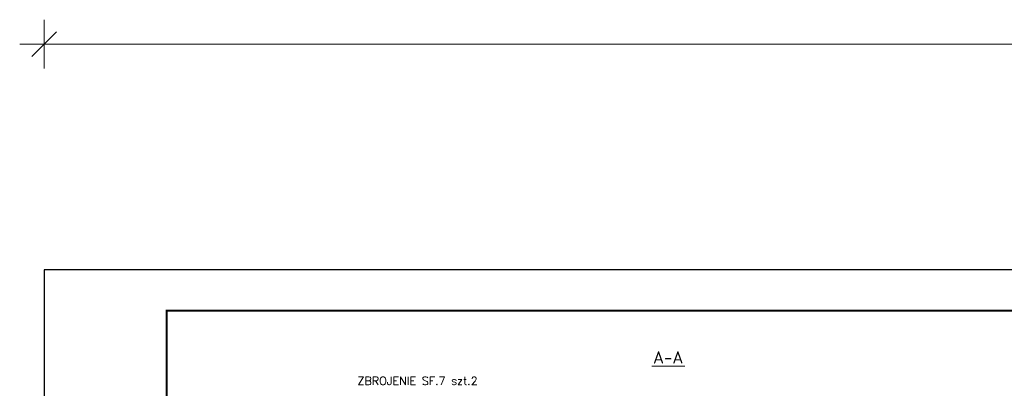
# Model space of a CAD drawing. Extents: x 345527 to 363395, y -114093 to -104075.
# Tile 6 of 14: x 345527 to 350356, y -106170 to -104362. Entities that reach past the tile are written whole.
import ezdxf
from ezdxf.enums import TextEntityAlignment as Align

# ---------------------------------------------------------------- set-up
doc = ezdxf.new("R2010")
doc.units = 0
doc.header["$LTSCALE"] = 5
doc.header["$MEASUREMENT"] = 0
doc.layers.add('_FORMATKA', color=8, linetype='Continuous', lineweight=15, plot=False)
for name, color, linetype, lineweight in [('_RAMKA', 7, 'Continuous', 35), ('AutoCAD_Structural_Detailing_symbole graficzne', 7, 'Continuous', 13), ('PS_DIM', 4, 'Continuous', 13)]:
    doc.layers.add(name, color=color, linetype=linetype, lineweight=lineweight)
doc.styles.add('marta_B', font='isocpeur.ttf')
doc.styles.add('simplex', font='simplex.shx', dxfattribs={"width": 0.9})
doc.styles.add('style1', font='simplex.shx')
doc.dimstyles.new('1_10_PRZ', dxfattribs={"dimtxt": 2, "dimasz": 1, "dimexe": 2, "dimexo": 5, "dimgap": 1, "dimtad": 1, "dimdec": 0, "dimlfac": 10, "dimtxsty": 'simplex', "dimblk": 'dimznak', "dimcen": 2, "dimse1": 1, "dimse2": 1, "dimclrt": 3, "dimadec": 1, "dimazin": 0, "dimtfac": 1, "dimtdec": 0, "dimtix": 1, "dimtmove": 2, "dimatfit": 3, "dimldrblk": 'dim-grot', "dimfxl": 1, "dimarcsym": 0})

# ---------------------------------------------------------------- blocks, each defined once
blk = doc.blocks.new('dimznak')
at = {"color": 0}
for points in [[(0, 2), (0, -2)], [(-2, 0), (2, 0)]]:
    blk.add_lwpolyline(points, dxfattribs=at)
at = {"color": 3}
blk.add_lwpolyline([(1, 1), (-1, -1)], dxfattribs=at)
blk = doc.blocks.new('*D23')
at = {"color": 252, "lineweight": -2, "transparency": 16777216}
blk.add_line((-747, 475.33), (-3, 475.33), dxfattribs=at)
at = {"layer": 'Defpoints', "color": 0, "transparency": 16777216}
for p in [(0, 475.33), (-750, 420), (0, 420)]:
    blk.add_point(p, dxfattribs=at)
at = {"color": 252, "lineweight": -2, "transparency": 16777216, "xscale": 3, "yscale": 3, "zscale": 3, "rotation": 180}
blk.add_blockref('dimznak', (-750, 475.33), dxfattribs=at)
at = {"color": 252, "lineweight": -2, "transparency": 16777216, "xscale": 3, "yscale": 3, "zscale": 3}
blk.add_blockref('dimznak', (0, 475.33), dxfattribs=at)
at = {"color": 252, "transparency": 16777216, "insert": (-375, 485.83), "char_height": 15, "attachment_point": 5, "style": 'simplex'}
blk.add_mtext('750', dxfattribs=at)
blk = doc.blocks.new('dim-grot')
blk.add_hatch(color=256).paths.add_polyline_path([(0, 0), (-2, 0.5), (-2, -0.5)])
blk.add_lwpolyline([(0, 0), (-2, 0.5), (-2, -0.5), (0, 0)])
blk = doc.blocks.new('*U17')
at = {"layer": '_FORMATKA', "lineweight": -3}
blk.add_lwpolyline([(-750, 0), (0, 0), (0, 420), (-750, 420)], close=True, dxfattribs=at)
at = {"layer": '_RAMKA', "lineweight": -3, "const_width": 0.5}
blk.add_lwpolyline([(-720, 10), (-10, 10), (-10, 410), (-720, 410)], close=True, dxfattribs=at)
dim = blk.add_linear_dim(base=(0, 475.33), p1=(-750, 420), p2=(0, 420), dimstyle='1_10_PRZ', override={"dimscale": 3, "dimtxt": 5, "dimlfac": 1, "dimclrd": 252, "dimclrt": 252})
dim.commit()
dim.dimension.update_dxf_attribs({"geometry": '*D23', "text_midpoint": (-375, 485.83)})

msp = doc.modelspace()

# ---------------------------------------------------------------- linework, layer by layer
at = {"layer": 'AutoCAD_Structural_Detailing_symbole graficzne', "color": 0, "lineweight": 0}
msp.add_line((348626.47, -106060.67), (348788.47, -106060.67), dxfattribs=at)

# ---------------------------------------------------------------- block references
at = {"layer": 'PS_DIM', "xscale": 20, "yscale": 20, "zscale": 20}
msp.add_blockref('*U17', (360647.45, -113988.82), dxfattribs=at)

# ---------------------------------------------------------------- texts
at = {"layer": 'AutoCAD_Structural_Detailing_symbole graficzne', "color": 2, "style": 'style1'}
msp.add_text('ZBROJENIE SF.7 szt.2', height=40, dxfattribs=at).set_placement((347183.73, -106165.51), align=Align.BOTTOM_LEFT)
at = {"layer": 'AutoCAD_Structural_Detailing_symbole graficzne', "color": 2, "insert": (348707.47, -106018.67), "char_height": 60, "attachment_point": 5, "style": 'marta_B'}
msp.add_mtext('A-A', dxfattribs=at)

doc.saveas('drawing.dxf')
